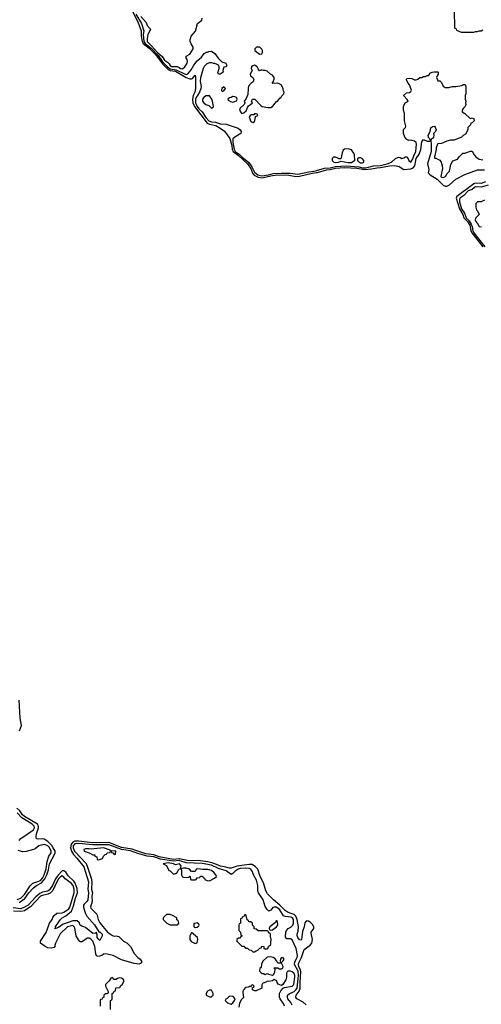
# Model space of a CAD drawing. Header units: inches. Extents: x 2710684 to 2828758, y 857022 to 965663.
# Tile 134 of 256: x 2756697 to 2761833, y 885549 to 896494. Entities that reach past the tile are written whole.
import ezdxf

# ---------------------------------------------------------------- set-up
doc = ezdxf.new("R2010")
doc.units = ezdxf.units.IN
doc.header["$MEASUREMENT"] = 0
for name, color, linetype in [('C7858', 7, 'Continuous'), ('C7859', 7, 'Continuous'), ('C7869', 7, 'Continuous')]:
    doc.layers.add(name, color=color, linetype=linetype)

msp = doc.modelspace()

# ---------------------------------------------------------------- linework, layer by layer
at = {"layer": 'C7858', "color": 4}
for points, elevation in [([(2756694, 888590), (2756717, 888650), (2756701, 888730), (2756690, 888930)], 4), ([(2756690, 886682), (2756755, 886725), (2756800, 886790), (2756850, 886843), (2756884, 886870), (2756940, 886900), (2756960, 886920), (2756977, 886943), (2756998, 886990), (2757016, 887044), (2757030, 887110), (2757092, 887230), (2757091, 887251), (2757070, 887290), (2757054, 887314), (2757010, 887358), (2756970, 887383), (2756950, 887387), (2756904, 887384), (2756884, 887390), (2756881, 887410), (2756885, 887445), (2756905, 887510), (2756906, 887530), (2756897, 887550), (2756750, 887638), (2756730, 887657), (2756700, 887700), (2756664, 887730)], 4), ([(2756693, 887370), (2756710, 887391), (2756850, 887490), (2756863, 887510), (2756860, 887530), (2756837, 887550), (2756722, 887622), (2756670, 887678)], 8), ([(2759883, 885543), (2759850, 885574), (2759782, 885610), (2759770, 885630), (2759773, 885650), (2759806, 885694), (2759817, 885730), (2759816, 885790), (2759826, 885910), (2759823, 885930), (2759804, 885970), (2759800, 885990), (2759804, 886010), (2759834, 886070), (2759861, 886159), (2759930, 886207), (2759946, 886230), (2759954, 886270), (2759941, 886339), (2759942, 886350), (2759970, 886390), (2759969, 886410), (2759955, 886435), (2759930, 886461), (2759910, 886475), (2759890, 886478), (2759886, 886474), (2759870, 886454), (2759861, 886410), (2759843, 886357), (2759832, 886268), (2759830, 886262), (2759810, 886264), (2759793, 886290), (2759786, 886314), (2759784, 886330), (2759797, 886363), (2759798, 886410), (2759786, 886490), (2759770, 886530), (2759750, 886549), (2759686, 886570), (2759650, 886593), (2759592, 886652), (2759520, 886710), (2759456, 886776), (2759435, 886810), (2759410, 886899), (2759374, 886970), (2759346, 887050), (2759319, 887079), (2759282, 887102), (2759250, 887104), (2759167, 887093), (2759116, 887084), (2759050, 887064), (2759030, 887064), (2758990, 887075), (2758930, 887083), (2758850, 887117), (2758790, 887133), (2758710, 887144), (2758566, 887146), (2758470, 887166), (2758410, 887159), (2758250, 887187), (2758190, 887210), (2758101, 887221), (2757990, 887257), (2757950, 887274), (2757830, 887291), (2757690, 887347), (2757510, 887345), (2757350, 887362), (2757310, 887361), (2757288, 887352), (2757269, 887330), (2757264, 887290), (2757273, 887253), (2757295, 887215), (2757334, 887174), (2757410, 887079), (2757464, 886910), (2757456, 886830), (2757461, 886790), (2757456, 886710), (2757443, 886690), (2757416, 886664), (2757408, 886650), (2757408, 886630), (2757425, 886565), (2757444, 886530), (2757530, 886433), (2757576, 886356), (2757590, 886353), (2757613, 886330), (2757615, 886310), (2757590, 886258), (2757570, 886275), (2757561, 886290), (2757560, 886320), (2757550, 886346), (2757542, 886338), (2757510, 886336), (2757430, 886402), (2757410, 886412), (2757390, 886416), (2757370, 886429), (2757358, 886458), (2757338, 886478), (2757290, 886477), (2757224, 886456), (2757182, 886438), (2757130, 886404), (2757090, 886388), (2757096, 886404), (2757094, 886410), (2757105, 886430), (2757150, 886490), (2757170, 886510), (2757210, 886533), (2757274, 886586), (2757297, 886643), (2757318, 886730), (2757339, 886790), (2757336, 886836), (2757315, 886895), (2757299, 886919), (2757237, 886977), (2757210, 887019), (2757190, 887034), (2757169, 887031), (2757121, 886979), (2757097, 886943), (2757062, 886870), (2757030, 886821), (2757010, 886805), (2756950, 886796), (2756920, 886780), (2756878, 886742), (2756790, 886650), (2756750, 886627), (2756710, 886612), (2756623, 886623)], 4), ([(2759730, 885541), (2759714, 885570), (2759682, 885610), (2759676, 885630), (2759678, 885650), (2759696, 885664), (2759750, 885692), (2759771, 885709), (2759784, 885730), (2759798, 885870), (2759796, 885916), (2759756, 885990), (2759758, 886022), (2759784, 886070), (2759788, 886090), (2759773, 886170), (2759730, 886265), (2759710, 886277), (2759670, 886275), (2759654, 886294), (2759658, 886350), (2759667, 886370), (2759685, 886390), (2759714, 886406), (2759737, 886430), (2759744, 886450), (2759742, 886490), (2759731, 886510), (2759717, 886517), (2759650, 886525), (2759634, 886534), (2759590, 886598), (2759570, 886618), (2759550, 886627), (2759530, 886629), (2759515, 886625), (2759490, 886595), (2759470, 886586), (2759450, 886602), (2759430, 886638), (2759406, 886710), (2759353, 886790), (2759347, 886810), (2759346, 886870), (2759332, 886930), (2759301, 886981), (2759285, 887030), (2759270, 887052), (2759250, 887060), (2759210, 887064), (2759150, 887057), (2759128, 887050), (2759096, 887030), (2759070, 887004), (2759050, 886993), (2758993, 887033), (2758910, 887058), (2758830, 887095), (2758726, 887114), (2758550, 887121), (2758470, 887148), (2758410, 887140), (2758264, 887164), (2758190, 887190), (2758117, 887197), (2758010, 887224), (2757930, 887256), (2757830, 887270), (2757690, 887323), (2757510, 887321), (2757350, 887335), (2757310, 887331), (2757294, 887310), (2757293, 887290), (2757307, 887250), (2757435, 887115), (2757453, 887073), (2757493, 886950), (2757501, 886910), (2757496, 886830), (2757506, 886790), (2757501, 886750), (2757502, 886690), (2757484, 886630), (2757490, 886618), (2757554, 886550), (2757570, 886492), (2757590, 886456), (2757673, 886350), (2757730, 886313), (2757750, 886308), (2757771, 886311), (2757801, 886301), (2757852, 886252), (2757890, 886232), (2757930, 886192), (2757970, 886114), (2758012, 886070), (2758038, 886050), (2758051, 886030), (2758051, 886009), (2758030, 885995), (2757970, 886002), (2757830, 886045), (2757738, 886090), (2757670, 886106), (2757650, 886109), (2757630, 886105), (2757610, 886092), (2757570, 886081), (2757550, 886089), (2757543, 886110), (2757532, 886190), (2757512, 886250), (2757490, 886272), (2757470, 886284), (2757450, 886285), (2757390, 886242), (2757370, 886244), (2757350, 886264), (2757326, 886310), (2757310, 886395), (2757304, 886410), (2757290, 886424), (2757230, 886410), (2757147, 886333), (2757095, 886230), (2757087, 886207), (2757087, 886193), (2757079, 886181), (2757050, 886173), (2757010, 886178), (2756982, 886190), (2756928, 886230), (2756928, 886250), (2756990, 886347), (2757030, 886450), (2757057, 886490), (2757066, 886514), (2757082, 886538), (2757110, 886561), (2757170, 886565), (2757190, 886573), (2757230, 886598), (2757243, 886610), (2757254, 886630), (2757302, 886790), (2757303, 886830), (2757291, 886870), (2757270, 886896), (2757205, 886945), (2757190, 886964), (2757170, 886976), (2757150, 886966), (2757130, 886944), (2757110, 886911), (2757065, 886815), (2757035, 886785), (2757010, 886774), (2756950, 886760), (2756930, 886750), (2756822, 886638), (2756751, 886589), (2756710, 886581), (2756630, 886583)], 8), ([(2756670, 886713), (2756710, 886729), (2756750, 886768), (2756814, 886866), (2756843, 886897), (2756910, 886917), (2756933, 886930), (2756950, 886950), (2756971, 886990), (2756990, 887055), (2757002, 887138), (2757023, 887197), (2757046, 887234), (2757046, 887250), (2757030, 887291), (2757010, 887312), (2756970, 887325), (2756910, 887312), (2756870, 887279), (2756850, 887269), (2756770, 887249), (2756730, 887245), (2756706, 887250), (2756680, 887260)], 8), ([(2759642, 885530), (2759635, 885550), (2759594, 885610), (2759589, 885630), (2759589, 885670), (2759602, 885698), (2759630, 885727), (2759645, 885735), (2759730, 885751), (2759749, 885770), (2759757, 885850), (2759757, 885870), (2759750, 885893), (2759730, 885909), (2759710, 885917), (2759682, 885918), (2759672, 885910), (2759665, 885895), (2759666, 885850), (2759658, 885822), (2759625, 885770), (2759610, 885759), (2759574, 885774), (2759562, 885790), (2759558, 885810), (2759530, 885826), (2759511, 885809), (2759470, 885802), (2759450, 885806), (2759442, 885798), (2759398, 885782), (2759393, 885767), (2759392, 885728), (2759330, 885698), (2759310, 885698), (2759286, 885710), (2759286, 885734), (2759302, 885738), (2759306, 885750), (2759290, 885766), (2759278, 885762), (2759274, 885746), (2759250, 885746), (2759242, 885738), (2759210, 885734), (2759190, 885715), (2759179, 885690), (2759185, 885645), (2759192, 885630), (2759162, 885598), (2759143, 885557), (2759137, 885517)], 12), ([(2757706, 885490), (2757706, 885590), (2757722, 885598), (2757726, 885610), (2757726, 885670), (2757742, 885678), (2757750, 885694), (2757762, 885698), (2757767, 885733), (2757810, 885734), (2757823, 885757), (2757838, 885770), (2757858, 885810), (2757848, 885830), (2757830, 885839), (2757810, 885842), (2757784, 885836), (2757770, 885826), (2757750, 885826), (2757730, 885846), (2757710, 885838), (2757691, 885809), (2757652, 885770), (2757652, 885750), (2757682, 885690), (2757680, 885680), (2757670, 885666), (2757650, 885666), (2757634, 885650), (2757633, 885627), (2757618, 885622), (2757613, 885607), (2757598, 885602), (2757594, 885590), (2757593, 885527)], 12)]:
    msp.add_lwpolyline(points, dxfattribs=dict(at, elevation=elevation))
at = {"layer": 'C7858', "color": 4, "elevation": 12}
for points in [[(2757630, 887289), (2757494, 887274), (2757470, 887279), (2757430, 887279), (2757412, 887270), (2757414, 887250), (2757472, 887232), (2757510, 887212), (2757532, 887210), (2757534, 887194), (2757554, 887190), (2757558, 887158), (2757570, 887154), (2757610, 887165), (2757618, 887170), (2757630, 887194), (2757650, 887214), (2757662, 887218), (2757670, 887234), (2757702, 887238), (2757706, 887250), (2757702, 887262)], [(2757724, 887256), (2757714, 887250), (2757718, 887238), (2757733, 887233), (2757750, 887214), (2757762, 887218), (2757766, 887250)], [(2758350, 887121), (2758294, 887110), (2758331, 887091), (2758358, 887038), (2758370, 887034), (2758410, 886994), (2758430, 887002), (2758450, 887014), (2758469, 887051), (2758486, 887054), (2758494, 887090), (2758474, 887110), (2758430, 887101), (2758409, 887110)], [(2758550, 887064), (2758518, 887062), (2758502, 887058), (2758494, 887050), (2758498, 887038), (2758499, 886990), (2758510, 886965), (2758530, 886958), (2758578, 886962), (2758590, 886974), (2758594, 886970), (2758598, 886938), (2758610, 886934), (2758650, 886934), (2758662, 886938), (2758670, 886954), (2758702, 886958), (2758710, 886974), (2758730, 886974), (2758738, 886958), (2758753, 886953), (2758758, 886938), (2758784, 886924), (2758810, 886922), (2758866, 886950), (2758886, 886970), (2758878, 886990), (2758862, 887010), (2758830, 887038), (2758791, 887049), (2758730, 887046), (2758710, 887053), (2758670, 887055), (2758662, 887050), (2758650, 887026), (2758610, 887026), (2758586, 887050)], [(2758370, 886546), (2758330, 886546), (2758294, 886510), (2758294, 886490), (2758334, 886450), (2758350, 886442), (2758370, 886434), (2758450, 886434), (2758462, 886438), (2758466, 886450), (2758462, 886482), (2758447, 886487), (2758446, 886510), (2758396, 886536)], [(2759210, 886546), (2759198, 886542), (2759193, 886527), (2759178, 886522), (2759173, 886507), (2759158, 886502), (2759154, 886490), (2759154, 886450), (2759138, 886442), (2759134, 886430), (2759134, 886370), (2759154, 886350), (2759158, 886318), (2759174, 886310), (2759158, 886302), (2759150, 886286), (2759130, 886286), (2759114, 886270), (2759114, 886250), (2759170, 886194), (2759190, 886194), (2759210, 886174), (2759230, 886174), (2759250, 886154), (2759272, 886152), (2759290, 886134), (2759310, 886134), (2759330, 886142), (2759346, 886150), (2759370, 886174), (2759382, 886178), (2759390, 886194), (2759413, 886193), (2759414, 886170), (2759424, 886164), (2759450, 886165), (2759458, 886170), (2759466, 886190), (2759490, 886214), (2759493, 886227), (2759495, 886275), (2759486, 886290), (2759486, 886330), (2759467, 886347), (2759462, 886362), (2759450, 886366), (2759350, 886366), (2759330, 886386), (2759307, 886387), (2759306, 886410), (2759286, 886430), (2759286, 886450), (2759270, 886466), (2759247, 886467), (2759242, 886482), (2759227, 886487), (2759218, 886538)], [(2758670, 886455), (2758646, 886446), (2758634, 886446), (2758634, 886410), (2758650, 886402), (2758670, 886405), (2758690, 886422), (2758694, 886430), (2758690, 886438)], [(2759550, 886478), (2759542, 886458), (2759482, 886410), (2759474, 886390), (2759478, 886378), (2759490, 886374), (2759510, 886378), (2759555, 886410), (2759568, 886430), (2759566, 886470), (2759556, 886476)], [(2758610, 886346), (2758592, 886308), (2758591, 886270), (2758606, 886246), (2758650, 886226), (2758670, 886232), (2758677, 886250), (2758679, 886270), (2758674, 886290)], [(2759490, 886075), (2759450, 886073), (2759401, 886030), (2759386, 885994), (2759382, 885958), (2759370, 885946), (2759365, 885925), (2759370, 885914), (2759393, 885893), (2759410, 885892), (2759430, 885882), (2759450, 885892), (2759464, 885884), (2759510, 885872), (2759520, 885880), (2759535, 885905), (2759538, 885938), (2759528, 885950), (2759530, 885954), (2759570, 885954), (2759584, 885944), (2759610, 885942), (2759626, 885950), (2759628, 885970), (2759610, 886006), (2759570, 886006), (2759555, 886035), (2759537, 886057), (2759518, 886070)], [(2759610, 886068), (2759598, 886050), (2759594, 886034), (2759598, 886018), (2759610, 886014), (2759630, 886034), (2759638, 886050), (2759627, 886067)], [(2758810, 885708), (2758786, 885694), (2758771, 885670), (2758772, 885650), (2758810, 885631), (2758830, 885632), (2758848, 885650), (2758848, 885670), (2758830, 885706)], [(2759030, 885638), (2759006, 885614), (2758990, 885606), (2758985, 885590), (2759010, 885565), (2759050, 885552), (2759070, 885565), (2759088, 885590), (2759094, 885610), (2759074, 885634)]]:
    msp.add_lwpolyline(points, close=True, dxfattribs=at)
at = {"layer": 'C7859', "color": 4}
for points, elevation in [([(2757829, 896829), (2758011, 896470), (2758047, 896370), (2758050, 896310), (2758060, 896250), (2758072, 896230), (2758137, 896177), (2758203, 896110), (2758234, 896074), (2758285, 896005), (2758350, 895941), (2758370, 895931), (2758430, 895921), (2758550, 895852), (2758590, 895837), (2758610, 895835), (2758621, 895839), (2758650, 895876), (2758654, 895854), (2758655, 895730), (2758645, 895690), (2758628, 895650), (2758620, 895610), (2758625, 895570), (2758642, 895530), (2758784, 895344), (2758810, 895333), (2758878, 895318), (2758917, 895297), (2758975, 895255), (2759035, 895175), (2759056, 895096), (2759062, 895050), (2759071, 895030), (2759130, 894983), (2759231, 894891), (2759271, 894831), (2759289, 894789), (2759306, 894766), (2759350, 894744), (2759390, 894736), (2759510, 894762), (2759568, 894768), (2759690, 894767), (2759770, 894752), (2759810, 894753), (2759950, 894789), (2760000, 894795)], 4), ([(2757990, 896556), (2758052, 896450), (2758078, 896370), (2758070, 896330), (2758080, 896250), (2758095, 896230), (2758159, 896179), (2758237, 896097), (2758287, 896027), (2758342, 895970), (2758370, 895948), (2758437, 895937), (2758530, 895891), (2758554, 895886), (2758568, 895892), (2758604, 895936), (2758634, 895990), (2758670, 896036), (2758721, 896079), (2758750, 896118), (2758772, 896132), (2758788, 896132), (2758800, 896140), (2758830, 896145), (2758870, 896118), (2758905, 896065), (2758945, 896025), (2758992, 896010), (2759002, 895990), (2759000, 895980), (2758994, 895970), (2758970, 895966), (2758964, 895956), (2758958, 895930), (2758962, 895910), (2758929, 895889), (2758908, 895888), (2758902, 895902), (2758918, 895950), (2758918, 895970), (2758908, 895988), (2758896, 895996), (2758868, 896008), (2758852, 896008), (2758835, 896015), (2758810, 896013), (2758778, 896002), (2758748, 895972), (2758737, 895950), (2758710, 895848), (2758707, 895810), (2758716, 895750), (2758712, 895730), (2758698, 895690), (2758659, 895630), (2758653, 895610), (2758655, 895570), (2758670, 895529), (2758690, 895503), (2758729, 895469), (2758770, 895405), (2758802, 895370), (2758830, 895360), (2758875, 895355), (2758930, 895337), (2758994, 895334), (2759128, 895288), (2759151, 895270), (2759161, 895250), (2759156, 895230), (2759090, 895190), (2759070, 895169), (2759070, 895131), (2759084, 895050), (2759096, 895030), (2759139, 894999), (2759170, 894968), (2759245, 894905), (2759279, 894859), (2759310, 894800), (2759345, 894770), (2759390, 894758), (2759467, 894770), (2759517, 894783), (2759608, 894788), (2759707, 894787), (2759790, 894776), (2759916, 894804), (2759970, 894811), (2760000, 894819)], 8), ([(2758046, 896530), (2758103, 896463), (2758117, 896430), (2758151, 896390), (2758147, 896370), (2758123, 896330), (2758114, 896286), (2758117, 896250), (2758165, 896205), (2758230, 896131), (2758284, 896084), (2758310, 896045), (2758330, 896028), (2758343, 896023), (2758362, 896002), (2758370, 895985), (2758390, 895975), (2758450, 895972), (2758470, 895964), (2758487, 895950), (2758510, 895948), (2758535, 895970), (2758561, 896010), (2758563, 896030), (2758559, 896050), (2758549, 896070), (2758549, 896090), (2758590, 896111), (2758628, 896170), (2758628, 896190), (2758605, 896225), (2758594, 896250), (2758594, 896270), (2758606, 896310), (2758653, 896367), (2758674, 896450), (2758724, 896490), (2758729, 896511)], 12)]:
    msp.add_lwpolyline(points, dxfattribs=dict(at, elevation=elevation))
at = {"layer": 'C7859', "color": 4, "elevation": 12}
for points in [[(2759370, 896188), (2759333, 896187), (2759314, 896170), (2759314, 896150), (2759330, 896142), (2759350, 896122), (2759370, 896112), (2759390, 896114), (2759398, 896130), (2759399, 896150), (2759390, 896168)], [(2759310, 895988), (2759290, 895982), (2759278, 895970), (2759272, 895950), (2759282, 895930), (2759262, 895890), (2759265, 895870), (2759292, 895850), (2759302, 895830), (2759296, 895804), (2759274, 895790), (2759244, 895756), (2759238, 895730), (2759237, 895663), (2759214, 895610), (2759194, 895590), (2759202, 895570), (2759200, 895560), (2759194, 895550), (2759152, 895510), (2759142, 895490), (2759160, 895460), (2759170, 895452), (2759190, 895458), (2759218, 895482), (2759235, 895525), (2759243, 895537), (2759266, 895550), (2759286, 895570), (2759278, 895590), (2759288, 895612), (2759312, 895610), (2759380, 895540), (2759394, 895530), (2759457, 895517), (2759490, 895519), (2759509, 895530), (2759529, 895550), (2759550, 895582), (2759568, 895592), (2759590, 895622), (2759608, 895632), (2759614, 895646), (2759635, 895670), (2759638, 895690), (2759629, 895709), (2759629, 895730), (2759608, 895770), (2759570, 895789), (2759510, 895786), (2759506, 895790), (2759518, 895802), (2759527, 895833), (2759528, 895850), (2759510, 895878), (2759489, 895889), (2759450, 895922), (2759430, 895929), (2759409, 895929), (2759390, 895938), (2759367, 895927), (2759350, 895946), (2759338, 895970)], [(2758970, 895748), (2758945, 895730), (2758942, 895710), (2758950, 895694), (2758970, 895702), (2758988, 895730)], [(2758770, 895649), (2758746, 895630), (2758731, 895610), (2758731, 895590), (2758745, 895570), (2758770, 895551), (2758801, 895541), (2758830, 895512), (2758850, 895522), (2758855, 895530), (2758842, 895590), (2758835, 895610), (2758810, 895648)], [(2759070, 895642), (2759050, 895628), (2759030, 895626), (2759014, 895610), (2759018, 895598), (2759044, 895584), (2759070, 895578), (2759090, 895585), (2759108, 895592), (2759115, 895610), (2759108, 895628), (2759090, 895638)], [(2759330, 895446), (2759310, 895446), (2759302, 895438), (2759270, 895435), (2759262, 895430), (2759252, 895410), (2759270, 895362), (2759290, 895352), (2759310, 895362), (2759315, 895370), (2759322, 895418), (2759346, 895430), (2759342, 895442)]]:
    msp.add_lwpolyline(points, close=True, dxfattribs=at)
at = {"layer": 'C7869', "color": 4}
for points, elevation in [([(2761532, 896590), (2761534, 896410), (2761538, 896398), (2761553, 896393), (2761558, 896378), (2761610, 896354), (2761750, 896354), (2761770, 896362), (2761790, 896362), (2761810, 896372), (2761830, 896372), (2761850, 896382)], 12), ([(2760000, 894819), (2760090, 894842), (2760150, 894848), (2760210, 894863), (2760331, 894869), (2760470, 894859), (2760510, 894849), (2760550, 894847), (2760632, 894868), (2760710, 894874), (2760785, 894890), (2760835, 894910), (2760878, 894950), (2760910, 894965), (2760930, 894962), (2760950, 894952), (2760970, 894958), (2760989, 894971), (2761010, 894971), (2761027, 894930), (2761050, 894911), (2761070, 894946), (2761081, 894979), (2761106, 895030), (2761111, 895111), (2761109, 895130), (2761090, 895143), (2761050, 895153), (2761026, 895150), (2761003, 895163), (2760982, 895190), (2760968, 895230), (2760968, 895272), (2760990, 895294), (2760995, 895310), (2760978, 895370), (2760978, 895450), (2760968, 895490), (2760968, 895528), (2760986, 895570), (2761015, 895585), (2761018, 895590), (2761010, 895606), (2760968, 895650), (2761000, 895680), (2761036, 895684), (2761050, 895694), (2761058, 895710), (2761035, 895770), (2761018, 895790), (2760998, 895830), (2761010, 895842), (2761030, 895845), (2761059, 895839), (2761090, 895825), (2761110, 895825), (2761128, 895832), (2761150, 895852), (2761170, 895852), (2761190, 895862), (2761210, 895862), (2761230, 895874), (2761250, 895874), (2761262, 895898), (2761288, 895912), (2761310, 895914), (2761350, 895914), (2761354, 895910), (2761354, 895890), (2761344, 895876), (2761334, 895850), (2761344, 895824), (2761350, 895814), (2761370, 895814), (2761390, 895794), (2761410, 895754), (2761430, 895742), (2761470, 895742), (2761510, 895751), (2761548, 895752), (2761616, 895764), (2761630, 895774), (2761653, 895773), (2761662, 895750), (2761662, 895670), (2761654, 895650), (2761654, 895610), (2761662, 895590), (2761658, 895570), (2761662, 895550), (2761654, 895530), (2761630, 895506), (2761622, 895490), (2761622, 895470), (2761651, 895451), (2761710, 895394), (2761730, 895402), (2761750, 895394), (2761754, 895370), (2761730, 895346), (2761718, 895342), (2761713, 895327), (2761684, 895296), (2761682, 895270), (2761657, 895223), (2761632, 895208), (2761614, 895190), (2761530, 895155), (2761490, 895154), (2761450, 895144), (2761390, 895119), (2761350, 895115), (2761345, 895110), (2761331, 895070), (2761331, 895050), (2761312, 894970), (2761314, 894954), (2761326, 894954), (2761350, 894945), (2761371, 894931), (2761385, 894910), (2761398, 894870), (2761400, 894840), (2761382, 894750), (2761390, 894742), (2761410, 894738), (2761435, 894750), (2761455, 894785), (2761479, 894810), (2761495, 894885), (2761515, 894925), (2761570, 894945), (2761590, 894972), (2761629, 895011), (2761650, 895012), (2761713, 895033), (2761730, 895034), (2761752, 894990), (2761772, 894970), (2761810, 894945), (2761850, 894938)], 8), ([(2760000, 894795), (2760010, 894797), (2760110, 894825), (2760150, 894830), (2760210, 894845), (2760310, 894850), (2760450, 894843), (2760532, 894828), (2760610, 894836), (2760669, 894849), (2760710, 894852), (2760810, 894870), (2760872, 894872), (2760921, 894861), (2760970, 894829), (2761050, 894837), (2761074, 894846), (2761092, 894870), (2761110, 894950), (2761140, 895000), (2761159, 895050), (2761170, 895136), (2761190, 895161), (2761230, 895143), (2761257, 895143), (2761268, 895150), (2761262, 895170), (2761245, 895185), (2761241, 895210), (2761264, 895250), (2761270, 895291), (2761290, 895307), (2761312, 895310), (2761321, 895301), (2761331, 895270), (2761322, 895250), (2761301, 895230), (2761305, 895210), (2761302, 895190), (2761290, 895173), (2761275, 895165), (2761271, 895149), (2761275, 895110), (2761274, 895030), (2761235, 894890), (2761248, 894830), (2761243, 894790), (2761265, 894770), (2761343, 894723), (2761410, 894656), (2761430, 894645), (2761450, 894645), (2761480, 894660), (2761550, 894720), (2761650, 894773), (2761790, 894824), (2761870, 894825)], 4), ([(2761878, 894690), (2761830, 894674), (2761770, 894678), (2761750, 894671), (2761560, 894530), (2761553, 894510), (2761592, 894390), (2761627, 894330), (2761640, 894290), (2761678, 894250), (2761704, 894210), (2761716, 894150), (2761726, 894126), (2761849, 893969)], 4), ([(2761910, 894655), (2761830, 894634), (2761770, 894636), (2761756, 894630), (2761733, 894607), (2761688, 894590), (2761639, 894541), (2761596, 894510), (2761589, 894491), (2761591, 894470), (2761613, 894390), (2761645, 894345), (2761664, 894290), (2761698, 894258), (2761722, 894222), (2761733, 894190), (2761737, 894150), (2761750, 894124), (2761874, 893970)], 8), ([(2761870, 894488), (2761831, 894469), (2761790, 894468), (2761780, 894460), (2761772, 894450), (2761772, 894410), (2761781, 894381), (2761791, 894371), (2761811, 894330), (2761770, 894286), (2761765, 894270), (2761772, 894250), (2761792, 894230), (2761810, 894194), (2761834, 894190)], 12)]:
    msp.add_lwpolyline(points, dxfattribs=dict(at, elevation=elevation))
at = {"layer": 'C7869', "color": 4, "elevation": 12}
for points in [[(2760350, 895059), (2760310, 895054), (2760297, 895043), (2760285, 895015), (2760270, 894946), (2760250, 894946), (2760236, 894956), (2760210, 894966), (2760190, 894966), (2760174, 894950), (2760174, 894930), (2760194, 894910), (2760207, 894907), (2760246, 894910), (2760270, 894922), (2760350, 894907), (2760390, 894908), (2760427, 894933), (2760422, 894990), (2760415, 895010), (2760390, 895049)], [(2760490, 894958), (2760470, 894958), (2760454, 894950), (2760454, 894930), (2760474, 894910), (2760490, 894902), (2760510, 894902), (2760526, 894910), (2760526, 894930), (2760506, 894950)]]:
    msp.add_lwpolyline(points, close=True, dxfattribs=at)

doc.saveas('drawing.dxf')
